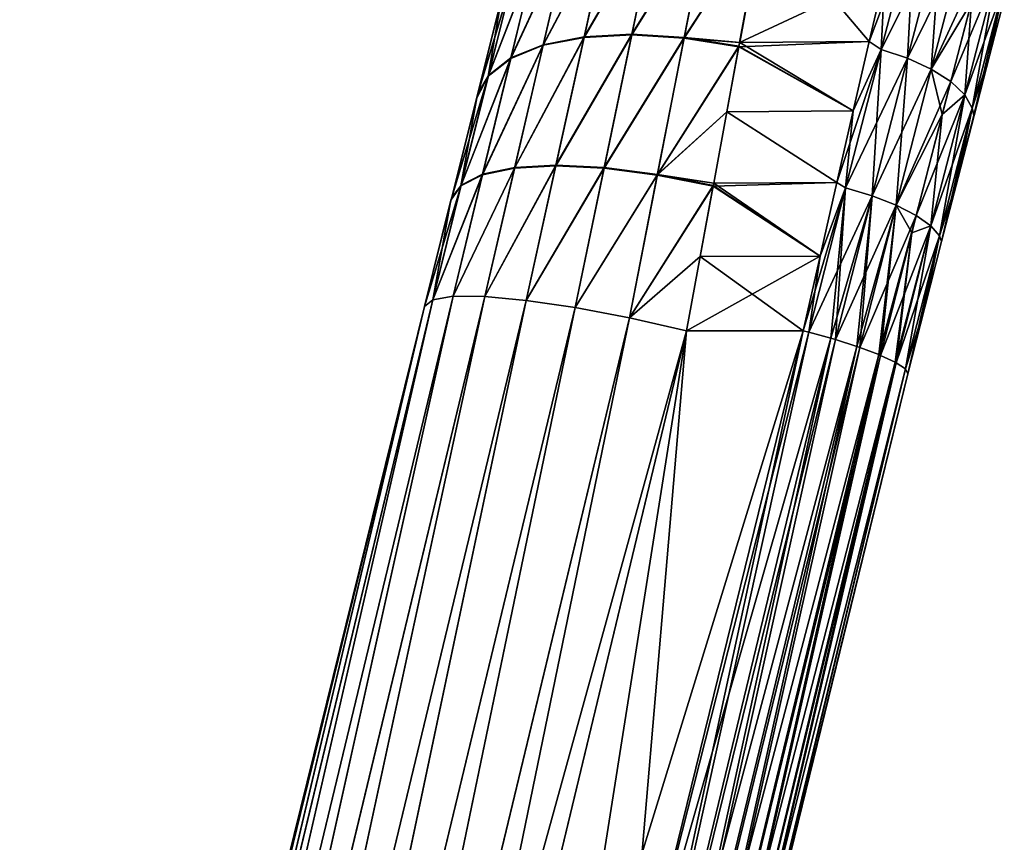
# Model space of a CAD drawing. Header units: metres. Extents: x 59 to 135, y -85 to 87.
# Tile 208 of 210: x 126.49 to 133.77, y 76.44 to 82.53. Entities that reach past the tile are written whole.
import ezdxf

# ---------------------------------------------------------------- set-up
doc = ezdxf.new("R2010")
doc.units = ezdxf.units.M
doc.layers.add('solid_21_404_502_XXX', color=7, linetype='CONTINUOUS')

msp = doc.modelspace()

# ---------------------------------------------------------------- linework, layer by layer
at = {"layer": 'solid_21_404_502_XXX'}
for points in [[(130.360596, 82.336884, 9.523825), (130.859329, 83.279747, 9.273663), (130.557632, 83.181412, 9.01608)], [(130.360596, 82.336884, 9.523825), (130.663544, 82.395782, 9.805469), (130.859329, 83.279747, 9.273663)], [(130.860229, 83.283783, -9.270806), (130.66452, 82.400208, -9.803227), (130.361588, 82.34111, -9.521686)], [(130.558533, 83.185272, -9.013352), (130.860229, 83.283783, -9.270806), (130.361588, 82.34111, -9.521686)], [(130.663544, 82.395782, 9.805469), (131.20813, 83.331635, 9.480267), (130.859329, 83.279747, 9.273663)], [(130.663544, 82.395782, 9.805469), (131.016495, 82.413902, 10.028334), (131.20813, 83.331635, 9.480267)], [(131.209015, 83.335831, -9.47732), (131.017456, 82.418495, -10.026028), (130.66452, 82.400208, -9.803227)], [(130.860229, 83.283783, -9.270806), (131.209015, 83.335831, -9.47732), (130.66452, 82.400208, -9.803227)], [(131.016495, 82.413902, 10.028334), (131.589478, 83.3349, 9.627264), (131.20813, 83.331635, 9.480267)], [(131.016495, 82.413902, 10.028334), (131.404037, 82.390442, 10.182695), (131.589478, 83.3349, 9.627264)], [(131.590317, 83.339218, -9.624271), (131.404968, 82.395157, -10.180367), (131.017456, 82.418495, -10.026028)], [(131.209015, 83.335831, -9.47732), (131.590317, 83.339218, -9.624271), (131.017456, 82.418495, -10.026028)], [(131.404037, 82.390442, 10.182695), (131.987335, 83.289528, 9.708438), (131.589478, 83.3349, 9.627264)], [(131.404037, 82.390442, 10.182695), (131.81514, 82.358208, 10.246473), (131.987335, 83.289528, 9.708438)], [(131.590317, 83.339218, -9.624271), (131.988144, 83.29393, -9.705453), (131.404968, 82.395157, -10.180367)], [(131.404968, 82.395157, -10.180367), (131.988144, 83.29393, -9.705453), (131.815201, 82.358551, -10.246305)], [(132.88829, 82.86042, 9.978559), (131.987335, 83.289528, 9.708438), (131.81514, 82.358208, 10.246473)], [(132.773727, 82.365211, -10.243069), (131.815201, 82.358551, -10.246305), (131.988144, 83.29393, -9.705453)], [(132.888214, 82.860115, -9.97874), (132.773727, 82.365211, -10.243069), (131.988144, 83.29393, -9.705453)], [(133.111282, 83.262062, 9.714979), (132.88829, 82.86042, 9.978559), (132.773788, 82.365524, 10.242916)], [(132.862106, 82.30542, 10.265017), (133.111282, 83.262062, 9.714979), (132.773788, 82.365524, 10.242916)], [(133.305206, 83.19445, 9.689829), (133.111282, 83.262062, 9.714979), (132.862106, 82.30542, 10.265017)], [(133.111328, 83.262215, -9.714872), (132.862137, 82.30558, -10.264936), (132.888214, 82.860115, -9.97874)], [(133.057175, 82.242111, -10.237663), (132.862137, 82.30558, -10.264936), (133.111328, 83.262215, -9.714872)], [(133.305252, 83.194603, -9.689723), (133.057175, 82.242111, -10.237663), (133.111328, 83.262215, -9.714872)], [(130.12088, 82.239761, 9.195696), (130.557632, 83.181412, 9.01608), (130.315643, 83.040726, 8.718275)], [(130.12088, 82.239761, 9.195696), (130.360596, 82.336884, 9.523825), (130.557632, 83.181412, 9.01608)], [(130.558533, 83.185272, -9.013352), (130.361588, 82.34111, -9.521686), (130.121841, 82.243767, -9.193687)], [(130.316544, 83.044388, -8.715708), (130.558533, 83.185272, -9.013352), (130.121841, 82.243767, -9.193687)], [(133.057129, 82.241943, 10.237743), (133.305206, 83.19445, 9.689829), (132.862106, 82.30542, 10.265017)], [(133.477921, 83.103188, 9.62162), (133.305206, 83.19445, 9.689829), (133.057129, 82.241943, 10.237743)], [(133.232681, 82.161255, -10.163698), (133.057175, 82.242111, -10.237663), (133.305252, 83.194603, -9.689723)], [(133.477966, 83.10334, -9.621515), (133.232681, 82.161255, -10.163698), (133.305252, 83.194603, -9.689723)], [(133.232635, 82.161095, 10.163777), (133.477921, 83.103188, 9.62162), (133.057129, 82.241943, 10.237743)], [(133.617859, 82.99437, 9.514915), (133.477921, 83.103188, 9.62162), (133.232635, 82.161095, 10.163777)], [(133.529556, 82.656128, -9.731054), (133.232681, 82.161255, -10.163698), (133.477966, 83.10334, -9.621515)], [(129.954834, 82.108658, 8.835401), (130.315643, 83.040726, 8.718275), (130.143463, 82.863571, 8.392684)], [(129.954834, 82.108658, 8.835401), (130.12088, 82.239761, 9.195696), (130.315643, 83.040726, 8.718275)], [(130.316544, 83.044388, -8.715708), (130.121841, 82.243767, -9.193687), (129.95578, 82.112434, -8.833545)], [(130.144333, 82.867027, -8.390298), (130.316544, 83.044388, -8.715708), (129.95578, 82.112434, -8.833545)], [(133.376877, 82.068268, 10.048066), (133.617859, 82.99437, 9.514915), (133.232635, 82.161095, 10.163777)], [(133.715683, 82.87529, 9.376851), (133.617859, 82.99437, 9.514915), (133.376877, 82.068268, 10.048066)], [(130.144333, 82.867027, -8.390298), (129.870636, 81.952927, -8.456894), (129.878052, 81.982346, -8.442676)], [(130.144333, 82.867027, -8.390298), (129.95578, 82.112434, -8.833545), (129.870636, 81.952927, -8.456894)], [(130.144333, 82.867027, -8.390298), (129.878052, 81.982346, -8.442676), (130.049164, 82.660828, -8.050519)], [(129.954834, 82.108658, 8.835401), (130.143463, 82.863571, 8.392684), (130.04834, 82.657593, 8.052708)], [(132.773788, 82.365524, 10.242916), (132.88829, 82.86042, 9.978559), (131.81514, 82.358208, 10.246473)], [(132.862137, 82.30558, -10.264936), (132.773727, 82.365211, -10.243069), (132.888214, 82.860115, -9.97874)], [(133.480194, 81.969688, 9.89835), (133.715683, 82.87529, 9.376851), (133.376877, 82.068268, 10.048066)], [(133.764816, 82.753906, 9.216664), (133.715683, 82.87529, 9.376851), (133.480194, 81.969688, 9.89835)], [(133.715714, 82.875435, -9.37675), (133.48024, 81.969841, -9.898273), (133.529556, 82.656128, -9.731054)], [(133.535736, 81.872086, -9.724568), (133.48024, 81.969841, -9.898273), (133.715714, 82.875435, -9.37675)], [(133.764862, 82.754051, -9.216566), (133.535736, 81.872086, -9.724568), (133.715714, 82.875435, -9.37675)], [(133.53569, 81.871933, 9.724642), (133.764816, 82.753906, 9.216664), (133.480194, 81.969688, 9.89835)], [(133.53569, 81.871933, 9.724642), (133.663483, 82.259705, 9.285496), (133.764816, 82.753906, 9.216664)], [(133.764862, 82.754051, -9.216566), (133.548843, 81.817131, -9.522676), (133.535736, 81.872086, -9.724568)], [(133.764862, 82.754051, -9.216566), (133.663269, 82.258858, -9.285992), (133.548843, 81.817131, -9.522676)], [(133.764862, 82.754051, -9.216566), (133.773056, 82.680687, -9.017554), (133.663269, 82.258858, -9.285992)], [(133.764816, 82.753906, 9.216664), (133.663483, 82.259705, 9.285496), (133.77327, 82.681503, 9.016989)], [(129.877838, 81.981529, 8.443074), (130.04834, 82.657593, 8.052708), (129.878052, 81.982346, -8.442676)], [(129.954834, 82.108658, 8.835401), (130.04834, 82.657593, 8.052708), (129.877838, 81.981529, 8.443074)], [(130.04834, 82.657593, 8.052708), (130.049164, 82.660828, -8.050519), (129.878052, 81.982346, -8.442676)], [(133.529556, 82.656128, -9.731054), (133.314224, 81.825974, -10.159135), (133.232681, 82.161255, -10.163698)], [(133.48024, 81.969841, -9.898273), (133.314224, 81.825974, -10.159135), (133.529556, 82.656128, -9.731054)], [(133.663269, 82.258858, -9.285992), (133.773056, 82.680687, -9.017554), (133.663483, 82.259705, 9.285496)], [(133.773056, 82.680687, -9.017554), (133.77327, 82.681503, 9.016989), (133.663483, 82.259705, 9.285496)], [(130.149643, 81.427628, 9.902947), (130.663544, 82.395782, 9.805469), (130.360596, 82.336884, 9.523825)], [(130.149643, 81.427628, 9.902947), (130.453964, 81.443947, 10.202703), (130.663544, 82.395782, 9.805469)], [(130.66452, 82.400208, -9.803227), (130.455002, 81.4487, -10.201113), (130.150696, 81.432167, -9.901429)], [(130.361588, 82.34111, -9.521686), (130.66452, 82.400208, -9.803227), (130.150696, 81.432167, -9.901429)], [(130.453964, 81.443947, 10.202703), (131.016495, 82.413902, 10.028334), (130.663544, 82.395782, 9.805469)], [(130.453964, 81.443947, 10.202703), (130.811523, 81.426506, 10.436328), (131.016495, 82.413902, 10.028334)], [(131.017456, 82.418495, -10.026028), (130.812531, 81.431435, -10.434698), (130.455002, 81.4487, -10.201113)], [(130.66452, 82.400208, -9.803227), (131.017456, 82.418495, -10.026028), (130.455002, 81.4487, -10.201113)], [(130.811523, 81.426506, 10.436328), (131.404037, 82.390442, 10.182695), (131.016495, 82.413902, 10.028334)], [(131.017456, 82.418495, -10.026028), (131.404968, 82.395157, -10.180367), (130.812531, 81.431435, -10.434698)], [(131.404968, 82.395157, -10.180367), (131.206955, 81.381157, -10.591517), (130.812531, 81.431435, -10.434698)], [(131.404968, 82.395157, -10.180367), (131.810165, 82.331261, -10.259493), (131.206955, 81.381157, -10.591517)], [(131.404968, 82.395157, -10.180367), (131.815201, 82.358551, -10.246305), (131.810165, 82.331261, -10.259493)], [(129.91246, 81.378281, 9.550752), (130.360596, 82.336884, 9.523825), (130.12088, 82.239761, 9.195696)], [(129.91246, 81.378281, 9.550752), (130.149643, 81.427628, 9.902947), (130.360596, 82.336884, 9.523825)], [(130.361588, 82.34111, -9.521686), (130.150696, 81.432167, -9.901429), (129.913498, 81.382584, -9.549335)], [(130.121841, 82.243767, -9.193687), (130.361588, 82.34111, -9.521686), (129.913498, 81.382584, -9.549335)], [(130.811523, 81.426506, 10.436328), (131.205978, 81.376099, 10.593146), (131.404037, 82.390442, 10.182695)], [(131.205978, 81.376099, 10.593146), (131.80928, 82.326462, 10.261799), (131.404037, 82.390442, 10.182695)], [(131.205978, 81.376099, 10.593146), (131.72052, 81.845329, 10.472281), (131.80928, 82.326462, 10.261799)], [(131.206955, 81.381157, -10.591517), (131.810165, 82.331261, -10.259493), (131.720596, 81.845673, -10.472144)], [(131.404037, 82.390442, 10.182695), (131.80928, 82.326462, 10.261799), (131.81514, 82.358208, 10.246473)], [(132.65535, 81.851311, 10.469907), (131.80928, 82.326462, 10.261799), (131.72052, 81.845329, 10.472281)], [(132.655273, 81.85099, -10.470034), (131.720596, 81.845673, -10.472144), (131.810165, 82.331261, -10.259493)], [(132.773788, 82.365524, 10.242916), (131.81514, 82.358208, 10.246473), (131.80928, 82.326462, 10.261799)], [(132.65535, 81.851311, 10.469907), (132.773788, 82.365524, 10.242916), (131.80928, 82.326462, 10.261799)], [(132.655273, 81.85099, -10.470034), (131.810165, 82.331261, -10.259493), (131.815201, 82.358551, -10.246305)], [(132.773727, 82.365211, -10.243069), (132.655273, 81.85099, -10.470034), (131.815201, 82.358551, -10.246305)], [(132.862137, 82.30558, -10.264936), (132.655273, 81.85099, -10.470034), (132.773727, 82.365211, -10.243069)], [(132.862106, 82.30542, 10.265017), (132.773788, 82.365524, 10.242916), (132.65535, 81.851311, 10.469907)], [(132.862106, 82.30542, 10.265017), (132.65535, 81.851311, 10.469907), (132.533859, 81.320839, 10.657969)], [(132.598404, 81.282074, 10.666652), (132.862106, 82.30542, 10.265017), (132.533859, 81.320839, 10.657969)], [(133.057129, 82.241943, 10.237743), (132.862106, 82.30542, 10.265017), (132.598404, 81.282074, 10.666652)], [(132.862137, 82.30558, -10.264936), (132.598434, 81.282204, -10.666611), (132.655273, 81.85099, -10.470034)], [(132.794632, 81.223129, -10.637801), (132.598434, 81.282204, -10.666611), (132.862137, 82.30558, -10.264936)], [(133.057175, 82.242111, -10.237663), (132.794632, 81.223129, -10.637801), (132.862137, 82.30558, -10.264936)], [(133.53569, 81.871933, 9.724642), (133.549072, 81.817986, 9.522256), (133.663483, 82.259705, 9.285496)], [(133.548843, 81.817131, -9.522676), (133.663269, 82.258858, -9.285992), (133.549072, 81.817986, 9.522256)], [(133.663269, 82.258858, -9.285992), (133.663483, 82.259705, 9.285496), (133.549072, 81.817986, 9.522256)], [(129.75325, 81.298172, 9.162208), (130.12088, 82.239761, 9.195696), (129.954834, 82.108658, 8.835401)], [(129.75325, 81.298172, 9.162208), (129.91246, 81.378281, 9.550752), (130.12088, 82.239761, 9.195696)], [(130.121841, 82.243767, -9.193687), (129.913498, 81.382584, -9.549335), (129.754257, 81.302216, -9.160912)], [(129.95578, 82.112434, -8.833545), (130.121841, 82.243767, -9.193687), (129.754257, 81.302216, -9.160912)], [(132.794586, 81.223, 10.637842), (133.057129, 82.241943, 10.237743), (132.598404, 81.282074, 10.666652)], [(133.232635, 82.161095, 10.163777), (133.057129, 82.241943, 10.237743), (132.794586, 81.223, 10.637842)], [(132.973038, 81.153336, -10.559669), (132.794632, 81.223129, -10.637801), (133.057175, 82.242111, -10.237663)], [(133.232681, 82.161255, -10.163698), (132.973038, 81.153336, -10.559669), (133.057175, 82.242111, -10.237663)], [(129.95578, 82.112434, -8.833545), (129.680206, 81.194618, -8.753915), (129.68457, 81.212044, -8.748498)], [(129.95578, 82.112434, -8.833545), (129.754257, 81.302216, -9.160912), (129.680206, 81.194618, -8.753915)], [(129.95578, 82.112434, -8.833545), (129.68457, 81.212044, -8.748498), (129.870636, 81.952927, -8.456894)], [(129.75325, 81.298172, 9.162208), (129.954834, 82.108658, 8.835401), (129.869751, 81.949394, 8.458586)], [(129.954834, 82.108658, 8.835401), (129.877838, 81.981529, 8.443074), (129.869751, 81.949394, 8.458586)], [(132.973007, 81.153198, 10.559709), (133.232635, 82.161095, 10.163777), (132.794586, 81.223, 10.637842)], [(133.376877, 82.068268, 10.048066), (133.232635, 82.161095, 10.163777), (132.973007, 81.153198, 10.559709)], [(133.314224, 81.825974, -10.159135), (132.973038, 81.153336, -10.559669), (133.232681, 82.161255, -10.163698)], [(133.121719, 81.077347, 10.437478), (133.376877, 82.068268, 10.048066), (132.973007, 81.153198, 10.559709)], [(133.480194, 81.969688, 9.89835), (133.376877, 82.068268, 10.048066), (133.121719, 81.077347, 10.437478)], [(129.869751, 81.949394, 8.458586), (129.877838, 81.981529, 8.443074), (129.870636, 81.952927, -8.456894)], [(129.877838, 81.981529, 8.443074), (129.878052, 81.982346, -8.442676), (129.870636, 81.952927, -8.456894)], [(133.230789, 81.000519, 10.279326), (133.480194, 81.969688, 9.89835), (133.121719, 81.077347, 10.437478)], [(133.53569, 81.871933, 9.724642), (133.480194, 81.969688, 9.89835), (133.230789, 81.000519, 10.279326)], [(133.48024, 81.969841, -9.898273), (133.23082, 81.000641, -10.279287), (133.314224, 81.825974, -10.159135)], [(133.292938, 80.927971, -10.095795), (133.23082, 81.000641, -10.279287), (133.48024, 81.969841, -9.898273)], [(133.535736, 81.872086, -9.724568), (133.292938, 80.927971, -10.095795), (133.48024, 81.969841, -9.898273)], [(129.684402, 81.211342, 8.748713), (129.869751, 81.949394, 8.458586), (129.68457, 81.212044, -8.748498)], [(129.75325, 81.298172, 9.162208), (129.869751, 81.949394, 8.458586), (129.684402, 81.211342, 8.748713)], [(129.869751, 81.949394, 8.458586), (129.870636, 81.952927, -8.456894), (129.68457, 81.212044, -8.748498)], [(131.205978, 81.376099, 10.593146), (131.62326, 81.316582, 10.6593), (131.72052, 81.845329, 10.472281)], [(131.206955, 81.381157, -10.591517), (131.720596, 81.845673, -10.472144), (131.623306, 81.316864, -10.659212)], [(132.533859, 81.320839, 10.657969), (131.72052, 81.845329, 10.472281), (131.62326, 81.316582, 10.6593)], [(132.533798, 81.32058, -10.658051), (131.623306, 81.316864, -10.659212), (131.720596, 81.845673, -10.472144)], [(132.533859, 81.320839, 10.657969), (132.65535, 81.851311, 10.469907), (131.72052, 81.845329, 10.472281)], [(132.655273, 81.85099, -10.470034), (132.533798, 81.32058, -10.658051), (131.720596, 81.845673, -10.472144)], [(132.598434, 81.282204, -10.666611), (132.533798, 81.32058, -10.658051), (132.655273, 81.85099, -10.470034)], [(133.314224, 81.825974, -10.159135), (133.089157, 80.950066, -10.475649), (132.973038, 81.153336, -10.559669)], [(133.23082, 81.000641, -10.279287), (133.089157, 80.950066, -10.475649), (133.314224, 81.825974, -10.159135)], [(133.292908, 80.927841, 10.095832), (133.53569, 81.871933, 9.724642), (133.230789, 81.000519, 10.279326)], [(133.292908, 80.927841, 10.095832), (133.430679, 81.358635, 9.725682), (133.53569, 81.871933, 9.724642)], [(133.535736, 81.872086, -9.724568), (133.309006, 80.884071, -9.89433), (133.292938, 80.927971, -10.095795)], [(133.535736, 81.872086, -9.724568), (133.430466, 81.357803, -9.726014), (133.309006, 80.884071, -9.89433)], [(133.535736, 81.872086, -9.724568), (133.548843, 81.817131, -9.522676), (133.430466, 81.357803, -9.726014)], [(133.430466, 81.357803, -9.726014), (133.548843, 81.817131, -9.522676), (133.430679, 81.358635, 9.725682)], [(133.53569, 81.871933, 9.724642), (133.430679, 81.358635, 9.725682), (133.549072, 81.817986, 9.522256)], [(133.548843, 81.817131, -9.522676), (133.549072, 81.817986, 9.522256), (133.430679, 81.358635, 9.725682)], [(130.455002, 81.4487, -10.201113), (130.236282, 80.449371, -10.456038), (129.930511, 80.477661, -10.144569)], [(130.150696, 81.432167, -9.901429), (130.455002, 81.4487, -10.201113), (129.930511, 80.477661, -10.144569)], [(130.455002, 81.4487, -10.201113), (130.812531, 81.431435, -10.434698), (130.236282, 80.449371, -10.456038)], [(129.913498, 81.382584, -9.549335), (129.696121, 80.479248, -9.775291), (129.544312, 80.454048, -9.365866)], [(129.754257, 81.302216, -9.160912), (129.913498, 81.382584, -9.549335), (129.544312, 80.454048, -9.365866)], [(129.544312, 80.454048, 9.365866), (129.91246, 81.378281, 9.550752), (129.75325, 81.298172, 9.162208)], [(129.544312, 80.454048, 9.365866), (129.696121, 80.479248, 9.775291), (129.91246, 81.378281, 9.550752)], [(130.150696, 81.432167, -9.901429), (129.930511, 80.477661, -10.144569), (129.696121, 80.479248, -9.775291)], [(129.913498, 81.382584, -9.549335), (130.150696, 81.432167, -9.901429), (129.696121, 80.479248, -9.775291)], [(129.696121, 80.479248, 9.775291), (130.149643, 81.427628, 9.902947), (129.91246, 81.378281, 9.550752)], [(129.696121, 80.479248, 9.775291), (129.930511, 80.477661, 10.144569), (130.149643, 81.427628, 9.902947)], [(129.930511, 80.477661, 10.144569), (130.453964, 81.443947, 10.202703), (130.149643, 81.427628, 9.902947)], [(129.930511, 80.477661, 10.144569), (130.236282, 80.449371, 10.456038), (130.453964, 81.443947, 10.202703)], [(130.236282, 80.449371, 10.456038), (130.811523, 81.426506, 10.436328), (130.453964, 81.443947, 10.202703)], [(130.812531, 81.431435, -10.434698), (130.598816, 80.395721, -10.694802), (130.236282, 80.449371, -10.456038)], [(130.236282, 80.449371, 10.456038), (130.598816, 80.395721, 10.694802), (130.811523, 81.426506, 10.436328)], [(130.812531, 81.431435, -10.434698), (131.206955, 81.381157, -10.591517), (130.598816, 80.395721, -10.694802)], [(130.598816, 80.395721, 10.694802), (131.205978, 81.376099, 10.593146), (130.811523, 81.426506, 10.436328)], [(131.206955, 81.381157, -10.591517), (131.000748, 80.319275, -10.84944), (130.598816, 80.395721, -10.694802)], [(130.598816, 80.395721, 10.694802), (131.000748, 80.319275, 10.84944), (131.205978, 81.376099, 10.593146)], [(131.206955, 81.381157, -10.591517), (131.620239, 81.300163, -10.664404), (131.000748, 80.319275, -10.84944)], [(131.000748, 80.319275, 10.84944), (131.619293, 81.295013, 10.665996), (131.205978, 81.376099, 10.593146)], [(131.205978, 81.376099, 10.593146), (131.619293, 81.295013, 10.665996), (131.62326, 81.316582, 10.6593)], [(131.206955, 81.381157, -10.591517), (131.623306, 81.316864, -10.659212), (131.620239, 81.300163, -10.664404)], [(132.533859, 81.320839, 10.657969), (131.62326, 81.316582, 10.6593), (131.619293, 81.295013, 10.665996)], [(132.41011, 80.777252, 10.805841), (132.533859, 81.320839, 10.657969), (131.619293, 81.295013, 10.665996)], [(132.41008, 80.777092, -10.805878), (131.620239, 81.300163, -10.664404), (131.623306, 81.316864, -10.659212)], [(132.533798, 81.32058, -10.658051), (132.41008, 80.777092, -10.805878), (131.623306, 81.316864, -10.659212)], [(132.598434, 81.282204, -10.666611), (132.41008, 80.777092, -10.805878), (132.533798, 81.32058, -10.658051)], [(132.598404, 81.282074, 10.666652), (132.533859, 81.320839, 10.657969), (132.41011, 80.777252, 10.805841)], [(133.292908, 80.927841, 10.095832), (133.309189, 80.884819, 9.8941), (133.430679, 81.358635, 9.725682)], [(133.309006, 80.884071, -9.89433), (133.430466, 81.357803, -9.726014), (133.309189, 80.884819, 9.8941)], [(133.430466, 81.357803, -9.726014), (133.430679, 81.358635, 9.725682), (133.309189, 80.884819, 9.8941)], [(129.754257, 81.302216, -9.160912), (129.482346, 80.403259, -8.935875), (129.680206, 81.194618, -8.753915)], [(129.754257, 81.302216, -9.160912), (129.544312, 80.454048, -9.365866), (129.482346, 80.403259, -8.935875)], [(129.544312, 80.454048, 9.365866), (129.75325, 81.298172, 9.162208), (129.67926, 81.190819, 8.755081)], [(129.75325, 81.298172, 9.162208), (129.684402, 81.211342, 8.748713), (129.67926, 81.190819, 8.755081)], [(131.000748, 80.319275, -10.84944), (131.620239, 81.300163, -10.664404), (131.523956, 80.775169, -10.806323)], [(131.000748, 80.319275, 10.84944), (131.523926, 80.775009, 10.806361), (131.619293, 81.295013, 10.665996)], [(132.41011, 80.777252, 10.805841), (131.619293, 81.295013, 10.665996), (131.523926, 80.775009, 10.806361)], [(132.41008, 80.777092, -10.805878), (131.523956, 80.775169, -10.806323), (131.620239, 81.300163, -10.664404)], [(132.598404, 81.282074, 10.666652), (132.41011, 80.777252, 10.805841), (132.284607, 80.223694, 10.912557)], [(132.326141, 80.213257, 10.913004), (132.598404, 81.282074, 10.666652), (132.284607, 80.223694, 10.912557)], [(132.598434, 81.282204, -10.666611), (132.326141, 80.213257, -10.913004), (132.41008, 80.777092, -10.805878)], [(132.598434, 81.282204, -10.666611), (132.490143, 80.168564, -10.892149), (132.326141, 80.213257, -10.913004)], [(132.794586, 81.223, 10.637842), (132.598404, 81.282074, 10.666652), (132.326141, 80.213257, 10.913004)], [(132.598434, 81.282204, -10.666611), (132.523514, 80.158752, -10.883257), (132.490143, 80.168564, -10.892149)], [(132.794632, 81.223129, -10.637801), (132.523514, 80.158752, -10.883257), (132.598434, 81.282204, -10.666611)], [(129.67926, 81.190819, 8.755081), (129.680206, 81.194618, -8.753915), (129.482346, 80.403259, -8.935875)], [(129.67926, 81.190819, 8.755081), (129.482346, 80.403259, -8.935875), (129.482346, 80.403259, 8.935875)], [(129.544312, 80.454048, 9.365866), (129.67926, 81.190819, 8.755081), (129.482346, 80.403259, 8.935875)], [(129.67926, 81.190819, 8.755081), (129.684402, 81.211342, 8.748713), (129.680206, 81.194618, -8.753915)], [(129.684402, 81.211342, 8.748713), (129.68457, 81.212044, -8.748498), (129.680206, 81.194618, -8.753915)], [(132.490143, 80.168564, 10.892149), (132.794586, 81.223, 10.637842), (132.326141, 80.213257, 10.913004)], [(132.490143, 80.168564, 10.892149), (132.523514, 80.158752, 10.883257), (132.794586, 81.223, 10.637842)], [(132.794632, 81.223129, -10.637801), (132.681183, 80.108612, -10.816638), (132.523514, 80.158752, -10.883257)], [(132.973007, 81.153198, 10.559709), (132.794586, 81.223, 10.637842), (132.523514, 80.158752, 10.883257)], [(132.794632, 81.223129, -10.637801), (132.704895, 80.100449, -10.802581), (132.681183, 80.108612, -10.816638)], [(132.973038, 81.153336, -10.559669), (132.704895, 80.100449, -10.802581), (132.794632, 81.223129, -10.637801)], [(132.681183, 80.108612, 10.816638), (132.973007, 81.153198, 10.559709), (132.523514, 80.158752, 10.883257)], [(132.681183, 80.108612, 10.816638), (132.704895, 80.100449, 10.802581), (132.973007, 81.153198, 10.559709)], [(132.973038, 81.153336, -10.559669), (132.843842, 80.04818, -10.691418), (132.704895, 80.100449, -10.802581)], [(133.121719, 81.077347, 10.437478), (132.973007, 81.153198, 10.559709), (132.704895, 80.100449, 10.802581)], [(132.973038, 81.153336, -10.559669), (132.85817, 80.042236, -10.676373), (132.843842, 80.04818, -10.691418)], [(133.089157, 80.950066, -10.475649), (132.85817, 80.042236, -10.676373), (132.973038, 81.153336, -10.559669)], [(132.843842, 80.04818, 10.691418), (133.121719, 81.077347, 10.437478), (132.704895, 80.100449, 10.802581)], [(132.843842, 80.04818, 10.691418), (132.85817, 80.042236, 10.676373), (133.121719, 81.077347, 10.437478)], [(133.230789, 81.000519, 10.279326), (133.121719, 81.077347, 10.437478), (132.85817, 80.042236, 10.676373)], [(132.966492, 79.991585, 10.525447), (133.230789, 81.000519, 10.279326), (132.85817, 80.042236, 10.676373)], [(133.089157, 80.950066, -10.475649), (132.966492, 79.991585, -10.525447), (132.85817, 80.042236, -10.676373)], [(132.966492, 79.991585, 10.525447), (132.973083, 79.988014, 10.513076), (133.230789, 81.000519, 10.279326)], [(133.089157, 80.950066, -10.475649), (132.973083, 79.988014, -10.513076), (132.966492, 79.991585, -10.525447)], [(133.23082, 81.000641, -10.279287), (133.041931, 79.941414, -10.323611), (132.973083, 79.988014, -10.513076)], [(133.23082, 81.000641, -10.279287), (132.973083, 79.988014, -10.513076), (133.089157, 80.950066, -10.475649)], [(133.292908, 80.927841, 10.095832), (133.230789, 81.000519, 10.279326), (132.973083, 79.988014, 10.513076)], [(133.292938, 80.927971, -10.095795), (133.041931, 79.941414, -10.323611), (133.23082, 81.000641, -10.279287)], [(133.041931, 79.941414, 10.323611), (133.292908, 80.927841, 10.095832), (132.973083, 79.988014, 10.513076)], [(133.292938, 80.927971, -10.095795), (133.060181, 79.905716, -10.121883), (133.041931, 79.941414, -10.323611)], [(133.041931, 79.941414, 10.323611), (133.185501, 80.399826, 10.026401), (133.292908, 80.927841, 10.095832)], [(133.292938, 80.927971, -10.095795), (133.185379, 80.399338, -10.026519), (133.060181, 79.905716, -10.121883)], [(133.292938, 80.927971, -10.095795), (133.309006, 80.884071, -9.89433), (133.185379, 80.399338, -10.026519)], [(133.185379, 80.399338, -10.026519), (133.309006, 80.884071, -9.89433), (133.185501, 80.399826, 10.026401)], [(133.292908, 80.927841, 10.095832), (133.185501, 80.399826, 10.026401), (133.309189, 80.884819, 9.8941)], [(133.309006, 80.884071, -9.89433), (133.309189, 80.884819, 9.8941), (133.185501, 80.399826, 10.026401)], [(131.000748, 80.319275, -10.84944), (131.523956, 80.775169, -10.806323), (131.422882, 80.223694, -10.912557)], [(131.000748, 80.319275, 10.84944), (131.422882, 80.223694, 10.912557), (131.523926, 80.775009, 10.806361)], [(132.41011, 80.777252, 10.805841), (131.422882, 80.223694, 10.912557), (132.284607, 80.223694, 10.912557)], [(132.41011, 80.777252, 10.805841), (131.523926, 80.775009, 10.806361), (131.422882, 80.223694, 10.912557)], [(131.523956, 80.775169, -10.806323), (132.284607, 80.223694, -10.912557), (131.422882, 80.223694, -10.912557)], [(132.41008, 80.777092, -10.805878), (132.284607, 80.223694, -10.912557), (131.523956, 80.775169, -10.806323)], [(132.326141, 80.213257, -10.913004), (132.284607, 80.223694, -10.912557), (132.41008, 80.777092, -10.805878)], [(126.488121, 67.745834, 11.319371), (129.544312, 80.454048, 9.365866), (129.482346, 80.403259, 8.935875)], [(126.488121, 67.745834, 11.319371), (126.639999, 67.773849, 11.729356), (129.544312, 80.454048, 9.365866)], [(129.544312, 80.454048, -9.365866), (126.499924, 67.796822, -11.311533), (129.482346, 80.403259, -8.935875)], [(129.544312, 80.454048, -9.365866), (126.651802, 67.824821, -11.721516), (126.499924, 67.796822, -11.311533)], [(126.639999, 67.773849, 11.729356), (129.696121, 80.479248, 9.775291), (129.544312, 80.454048, 9.365866)], [(126.639999, 67.773849, 11.729356), (126.875145, 67.776382, 12.099003), (129.696121, 80.479248, 9.775291)], [(129.696121, 80.479248, -9.775291), (126.886948, 67.827339, -12.091162), (126.651802, 67.824821, -11.721516)], [(129.544312, 80.454048, -9.365866), (129.696121, 80.479248, -9.775291), (126.651802, 67.824821, -11.721516)], [(126.875145, 67.776382, 12.099003), (129.930511, 80.477661, 10.144569), (129.696121, 80.479248, 9.775291)], [(126.875145, 67.776382, 12.099003), (127.182274, 67.753304, 12.410576), (129.930511, 80.477661, 10.144569)], [(129.696121, 80.479248, -9.775291), (129.930511, 80.477661, -10.144569), (126.886948, 67.827339, -12.091162)], [(129.930511, 80.477661, -10.144569), (127.194069, 67.804245, -12.402734), (126.886948, 67.827339, -12.091162)], [(127.182274, 67.753304, 12.410576), (130.236282, 80.449371, 10.456038), (129.930511, 80.477661, 10.144569)], [(127.182274, 67.753304, 12.410576), (127.546654, 67.705734, 12.649121), (130.236282, 80.449371, 10.456038)], [(129.930511, 80.477661, -10.144569), (130.236282, 80.449371, -10.456038), (127.194069, 67.804245, -12.402734)], [(130.236282, 80.449371, -10.456038), (127.558441, 67.756653, -12.64128), (127.194069, 67.804245, -12.402734)], [(127.546654, 67.705734, 12.649121), (130.598816, 80.395721, 10.694802), (130.236282, 80.449371, 10.456038)], [(130.236282, 80.449371, -10.456038), (130.598816, 80.395721, -10.694802), (127.558441, 67.756653, -12.64128)], [(126.488121, 67.745834, 11.319371), (129.482346, 80.403259, 8.935875), (127.706192, 73.132126, 10.05315)], [(126.499924, 67.796822, -11.311533), (127.706192, 73.132118, -10.05315), (129.482346, 80.403259, -8.935875)], [(127.546654, 67.705734, 12.649121), (127.950798, 67.635948, 12.803195), (130.598816, 80.395721, 10.694802)], [(130.598816, 80.395721, -10.694802), (127.962578, 67.686836, -12.795357), (127.558441, 67.756653, -12.64128)], [(127.810623, 73.568321, 7.999012), (127.706192, 73.132126, 10.05315), (129.482346, 80.403259, 8.935875)], [(128.150101, 74.978569, -5.794289), (129.482346, 80.403259, -8.935875), (127.706192, 73.132118, -10.05315)], [(127.848785, 73.727425, 7.810772), (127.810623, 73.568321, 7.999012), (129.482346, 80.403259, 8.935875)], [(127.93576, 74.089531, 7.335627), (127.848785, 73.727425, 7.810772), (129.482346, 80.403259, 8.935875)], [(128.005859, 74.380783, 6.898118), (127.93576, 74.089531, 7.335627), (129.482346, 80.403259, 8.935875)], [(127.950798, 67.635948, 12.803195), (131.000748, 80.319275, 10.84944), (130.598816, 80.395721, 10.694802)], [(130.598816, 80.395721, -10.694802), (131.000748, 80.319275, -10.84944), (127.962578, 67.686836, -12.795357)], [(128.049515, 74.561935, 6.596162), (128.005859, 74.380783, 6.898118), (129.482346, 80.403259, 8.935875)], [(128.150101, 74.978569, 5.794289), (128.049515, 74.561935, 6.596162), (129.482346, 80.403259, 8.935875)], [(128.224014, 75.284058, 5.077546), (128.150101, 74.978569, 5.794289), (129.482346, 80.403259, 8.935875)], [(128.150101, 74.978569, -5.794289), (128.224014, 75.284058, -5.077546), (129.482346, 80.403259, -8.935875)], [(128.270325, 75.475212, 4.545311), (128.224014, 75.284058, 5.077546), (129.482346, 80.403259, 8.935875)], [(128.224014, 75.284058, -5.077546), (128.270325, 75.475212, -4.545311), (129.482346, 80.403259, -8.935875)], [(128.270325, 75.475212, -4.545311), (129.482346, 80.403259, 8.935875), (129.482346, 80.403259, -8.935875)], [(128.288651, 75.550751, 4.312505), (128.270325, 75.475212, 4.545311), (129.482346, 80.403259, 8.935875)], [(128.270325, 75.475212, -4.545311), (128.288651, 75.550751, -4.312505), (129.482346, 80.403259, 8.935875)], [(128.34256, 75.772873, 3.517586), (128.288651, 75.550751, 4.312505), (129.482346, 80.403259, 8.935875)], [(128.288651, 75.550751, -4.312505), (128.34256, 75.772873, -3.517586), (129.482346, 80.403259, 8.935875)], [(128.36377, 75.860161, 3.141927), (128.34256, 75.772873, 3.517586), (129.482346, 80.403259, 8.935875)], [(128.34256, 75.772873, -3.517586), (128.36377, 75.860161, -3.141927), (129.482346, 80.403259, 8.935875)], [(128.386047, 75.951859, 2.684837), (128.36377, 75.860161, 3.141927), (129.482346, 80.403259, 8.935875)], [(128.36377, 75.860161, -3.141927), (128.386047, 75.951859, -2.684837), (129.482346, 80.403259, 8.935875)], [(128.417984, 76.083183, 1.821202), (128.386047, 75.951859, 2.684837), (129.482346, 80.403259, 8.935875)], [(128.386047, 75.951859, -2.684837), (128.417984, 76.083183, -1.821202), (129.482346, 80.403259, 8.935875)], [(128.423767, 76.106941, 1.614666), (128.417984, 76.083183, 1.821202), (129.482346, 80.403259, 8.935875)], [(128.417984, 76.083183, -1.821202), (128.423767, 76.106941, -1.614666), (129.482346, 80.403259, 8.935875)], [(128.437805, 76.164604, 0.921405), (128.423767, 76.106941, 1.614666), (129.482346, 80.403259, 8.935875)], [(128.423767, 76.106941, -1.614666), (128.437805, 76.164604, -0.921405), (129.482346, 80.403259, 8.935875)], [(128.44458, 76.192467), (128.437805, 76.164604, 0.921405), (129.482346, 80.403259, 8.935875)], [(128.437805, 76.164604, -0.921405), (128.44458, 76.192467), (129.482346, 80.403259, 8.935875)], [(133.041931, 79.941414, 10.323611), (133.060181, 79.905716, 10.121883), (133.185501, 80.399826, 10.026401)], [(133.185379, 80.399338, -10.026519), (133.185501, 80.399826, 10.026401), (133.060181, 79.905716, 10.121883)], [(133.060181, 79.905716, -10.121883), (133.185379, 80.399338, -10.026519), (133.060181, 79.905716, 10.121883)], [(127.950798, 67.635948, 12.803195), (128.375305, 67.547318, 12.8654), (131.000748, 80.319275, 10.84944)], [(131.000748, 80.319275, -10.84944), (131.422882, 80.223694, -10.912557), (127.962578, 67.686836, -12.795357)], [(131.000748, 80.319275, 10.84944), (128.375305, 67.547318, 12.8654), (131.422882, 80.223694, 10.912557)], [(127.962578, 67.686836, -12.795357), (131.422882, 80.223694, -10.912557), (128.387085, 67.598175, -12.857566)], [(128.375305, 67.547318, 12.8654), (132.284607, 80.223694, 10.912557), (131.422882, 80.223694, 10.912557)], [(130.963104, 74.836372, 11.742494), (132.284607, 80.223694, 10.912557), (128.375305, 67.547318, 12.8654)], [(128.387085, 67.598175, -12.857566), (131.422882, 80.223694, -10.912557), (129.718964, 69.429489, -12.575445)], [(131.422882, 80.223694, -10.912557), (130.962921, 74.835625, -11.742609), (129.718964, 69.429489, -12.575445)], [(130.465179, 71.779251, -12.185261), (130.962921, 74.835625, -11.742609), (132.284607, 80.223694, -10.912557)], [(132.326141, 80.213257, -10.913004), (130.465179, 71.779251, -12.185261), (132.284607, 80.223694, -10.912557)], [(132.326141, 80.213257, -10.913004), (132.490143, 80.168564, -10.892149), (130.465179, 71.779251, -12.185261)], [(131.422882, 80.223694, -10.912557), (132.284607, 80.223694, -10.912557), (130.962921, 74.835625, -11.742609)], [(132.326141, 80.213257, 10.913004), (132.284607, 80.223694, 10.912557), (130.963104, 74.836372, 11.742494)], [(132.490143, 80.168564, 10.892149), (132.326141, 80.213257, 10.913004), (130.963104, 74.836372, 11.742494)], [(130.465164, 71.77916, 12.185275), (132.490143, 80.168564, 10.892149), (130.963104, 74.836372, 11.742494)], [(130.465164, 71.77916, 12.185275), (132.523514, 80.158752, 10.883257), (132.490143, 80.168564, 10.892149)], [(130.465164, 71.77916, 12.185275), (132.681183, 80.108612, 10.816638), (132.523514, 80.158752, 10.883257)], [(130.657501, 71.723534, -12.109758), (130.465179, 71.779251, -12.185261), (132.490143, 80.168564, -10.892149)], [(132.523514, 80.158752, -10.883257), (130.657501, 71.723534, -12.109758), (132.490143, 80.168564, -10.892149)], [(132.523514, 80.158752, -10.883257), (132.681183, 80.108612, -10.816638), (130.657501, 71.723534, -12.109758)], [(130.657486, 71.723442, 12.109773), (132.681183, 80.108612, 10.816638), (130.465164, 71.77916, 12.185275)], [(130.657486, 71.723442, 12.109773), (132.704895, 80.100449, 10.802581), (132.681183, 80.108612, 10.816638)], [(130.657486, 71.723442, 12.109773), (132.843842, 80.04818, 10.691418), (132.704895, 80.100449, 10.802581)], [(130.821457, 71.666664, -11.984553), (130.657501, 71.723534, -12.109758), (132.681183, 80.108612, -10.816638)], [(132.704895, 80.100449, -10.802581), (130.821457, 71.666664, -11.984553), (132.681183, 80.108612, -10.816638)], [(132.704895, 80.100449, -10.802581), (132.843842, 80.04818, -10.691418), (130.821457, 71.666664, -11.984553)], [(130.821442, 71.666565, 11.984568), (132.843842, 80.04818, 10.691418), (130.657486, 71.723442, 12.109773)], [(130.821442, 71.666565, 11.984568), (132.85817, 80.042236, 10.676373), (132.843842, 80.04818, 10.691418)], [(130.821442, 71.666565, 11.984568), (132.966492, 79.991585, 10.525447), (132.85817, 80.042236, 10.676373)], [(130.945297, 71.61261, 11.818617), (132.966492, 79.991585, 10.525447), (130.821442, 71.666565, 11.984568)], [(130.945313, 71.612701, -11.818603), (130.821457, 71.666664, -11.984553), (132.843842, 80.04818, -10.691418)], [(130.945297, 71.61261, 11.818617), (132.973083, 79.988014, 10.513076), (132.966492, 79.991585, 10.525447)], [(132.85817, 80.042236, -10.676373), (130.945313, 71.612701, -11.818603), (132.843842, 80.04818, -10.691418)], [(132.85817, 80.042236, -10.676373), (132.966492, 79.991585, -10.525447), (130.945313, 71.612701, -11.818603)], [(131.020203, 71.565521, -11.62378), (130.945313, 71.612701, -11.818603), (132.966492, 79.991585, -10.525447)], [(132.973083, 79.988014, -10.513076), (131.020203, 71.565521, -11.62378), (132.966492, 79.991585, -10.525447)], [(130.945297, 71.61261, 11.818617), (133.041931, 79.941414, 10.323611), (132.973083, 79.988014, 10.513076)], [(131.020187, 71.565422, 11.623795), (133.041931, 79.941414, 10.323611), (130.945297, 71.61261, 11.818617)], [(131.020187, 71.565422, 11.623795), (133.060181, 79.905716, 10.121883), (133.041931, 79.941414, 10.323611)], [(132.973083, 79.988014, -10.513076), (133.041931, 79.941414, -10.323611), (131.020203, 71.565521, -11.62378)], [(133.041931, 79.941414, -10.323611), (131.74115, 74.528412, -10.952086), (131.020203, 71.565521, -11.62378)], [(133.041931, 79.941414, -10.323611), (133.060181, 79.905716, -10.121883), (131.74115, 74.528412, -10.952086)], [(131.020187, 71.565422, 11.623795), (131.74118, 74.528526, 10.952068), (133.060181, 79.905716, 10.121883)], [(131.74115, 74.528412, -10.952086), (133.060181, 79.905716, -10.121883), (131.74118, 74.528526, 10.952068)], [(133.060181, 79.905716, -10.121883), (133.060181, 79.905716, 10.121883), (131.74118, 74.528526, 10.952068)]]:
    msp.add_3dface(points, dxfattribs=at)

doc.saveas('drawing.dxf')
